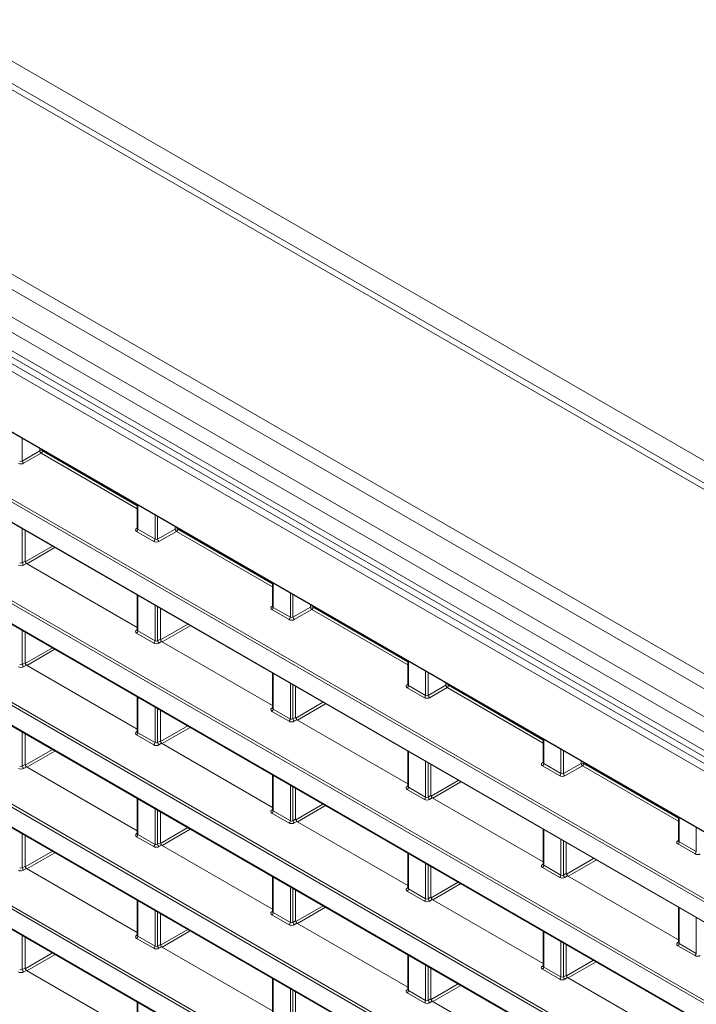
# Model space of a CAD drawing. Header units: millimetres. Extents: x 0 to 1118, y 0 to 864.
# Tile 28 of 256: x 151 to 169, y 158 to 184. Entities that reach past the tile are written whole.
import ezdxf

# ---------------------------------------------------------------- set-up
doc = ezdxf.new("R2010")
doc.units = ezdxf.units.MM

msp = doc.modelspace()

# ---------------------------------------------------------------- linework, layer by layer
at = {"color": 7, "linetype": 'Continuous', "lineweight": 15}
for p, q in [((242.924, 129.2115), (98.5504, 212.5566)), ((93.4543, 208.1696), (237.8278, 124.8246)), ((95.2709, 205.1086), (236.0016, 123.8665)), ((96.9107, 201.743), (174.2177, 157.1146)), ((91.6047, 199.3579), (181.8815, 147.2422)), ((96.8864, 199.0329), (174.6973, 154.1136)), ((91.6047, 196.6338), (184.137, 143.2161)), ((91.6047, 193.9098), (184.137, 140.492)), ((153.6693, 171.3959), (153.6693, 170.7607)), ((150.6636, 170.7121), (150.6636, 169.8848)), ((153.6692, 170.761), (153.6679, 170.7546)), ((153.6693, 168.1088), (150.6989, 169.8236)), ((157.2933, 169.3039), (157.2933, 168.6687)), ((153.6693, 168.9769), (153.6693, 168.0367)), ((154.2875, 168.62), (154.2875, 167.7928)), ((157.2931, 168.6689), (157.2918, 168.6626)), ((150.6636, 167.988), (150.6636, 167.1607)), ((153.6692, 168.0369), (153.6679, 168.0306)), ((157.2933, 166.0167), (154.3228, 167.7315)), ((160.9172, 167.2118), (160.9172, 166.5767)), ((153.6693, 165.3847), (150.6989, 167.0995)), ((157.2933, 166.8849), (157.2933, 165.9446)), ((157.9114, 166.528), (157.9114, 165.7007)), ((160.9171, 166.5769), (160.9158, 166.5706)), ((153.6693, 166.2528), (153.6693, 165.3126)), ((154.2875, 165.896), (154.2875, 165.0687)), ((157.2931, 165.9449), (157.2918, 165.9385)), ((160.9172, 163.9247), (157.9468, 165.6395)), ((150.6636, 165.264), (150.6636, 164.4367)), ((153.6692, 165.3128), (153.6679, 165.3065)), ((164.5411, 165.1198), (164.5411, 164.4846)), ((157.2933, 163.2927), (154.3228, 165.0075)), ((160.9172, 164.7928), (160.9172, 163.8526)), ((153.6693, 162.6606), (150.6989, 164.3754)), ((161.5353, 164.436), (161.5353, 163.6087)), ((164.541, 164.4849), (164.5397, 164.4785)), ((157.2933, 164.1608), (157.2933, 163.2206)), ((157.9114, 163.8039), (157.9114, 162.9766)), ((160.9171, 163.8528), (160.9158, 163.8465)), ((153.6693, 163.5288), (153.6693, 162.5885)), ((164.5411, 161.8326), (161.5707, 163.5474)), ((154.2875, 163.1719), (154.2875, 162.3446)), ((157.2931, 163.2208), (157.2918, 163.2145)), ((168.165, 163.0277), (168.165, 162.3926)), ((160.9172, 161.2006), (157.9468, 162.9154)), ((164.5411, 162.7008), (164.5411, 161.7605)), ((150.6636, 162.5399), (150.6636, 161.7126)), ((153.6692, 162.5888), (153.6679, 162.5824)), ((157.2933, 160.5686), (154.3228, 162.2834)), ((165.1593, 162.3439), (165.1593, 161.5166)), ((168.1649, 162.3928), (168.1636, 162.3865)), ((160.9172, 162.0687), (160.9172, 161.1285)), ((153.6693, 159.9366), (150.6989, 161.6514)), ((161.5353, 161.7119), (161.5353, 160.8846)), ((164.541, 161.7608), (164.5397, 161.7544)), ((157.2933, 161.4367), (157.2933, 160.4965)), ((168.165, 159.7406), (165.1946, 161.4554)), ((160.9171, 161.1288), (160.9158, 161.1224)), ((157.9114, 161.0799), (157.9114, 160.2526)), ((153.6693, 160.8047), (153.6693, 159.8645)), ((164.5411, 159.1086), (161.5707, 160.8234)), ((168.165, 160.6087), (168.165, 159.6685)), ((154.2875, 160.4478), (154.2875, 159.6205)), ((157.2931, 160.4967), (157.2918, 160.4904)), ((160.9172, 158.4765), (157.9468, 160.1913)), ((150.6636, 159.8158), (150.6636, 158.9885)), ((153.6692, 159.8647), (153.6679, 159.8584)), ((164.5411, 159.9767), (164.5411, 159.0365)), ((157.2933, 157.8445), (154.3228, 159.5593)), ((165.1593, 159.6198), (165.1593, 158.7925)), ((168.1649, 159.6687), (168.1636, 159.6624)), ((160.9172, 159.3447), (160.9172, 158.4044)), ((164.541, 159.0367), (164.5397, 159.0304)), ((153.6693, 157.2125), (150.6989, 158.9273)), ((161.5353, 158.9878), (161.5353, 158.1605)), ((157.2933, 158.7126), (157.2933, 157.7724)), ((168.165, 157.0165), (165.1946, 158.7313)), ((157.9114, 158.3558), (157.9114, 157.5285)), ((160.9171, 158.4047), (160.9158, 158.3983)), ((153.6693, 158.0806), (153.6693, 157.1404)), ((164.5411, 156.3845), (161.5707, 158.0993))]:
    msp.add_line(p, q, dxfattribs=at)
at = {"color": 9, "linetype": 'Continuous', "lineweight": 0}
for p, q in [((99.337, 212.6988), (243.4583, 129.4993)), ((242.674, 129.1868), (98.3005, 212.5318)), ((238.401, 126.72), (94.0275, 210.0651)), ((238.151, 126.4561), (93.7775, 209.8012)), ((237.8278, 125.8963), (93.4543, 209.2414)), ((237.7242, 125.5478), (93.3507, 208.8929)), ((237.7242, 125.0535), (93.3507, 208.3986)), ((238.3609, 124.1366), (92.8909, 208.1146)), ((92.9777, 208.2668), (238.4477, 124.2888)), ((95.2605, 205.1315), (235.9912, 123.8894)), ((174.7235, 157.3717), (96.6902, 202.4193)), ((96.725, 202.4802), (174.6867, 157.4739)), ((96.9003, 201.7659), (174.2721, 157.1001)), ((181.4366, 148.0481), (91.5943, 199.913)), ((91.6291, 199.9738), (181.4713, 148.109)), ((96.9108, 199.6488), (174.2017, 155.0297)), ((91.5943, 199.3808), (181.8711, 147.2651)), ((174.2722, 154.9081), (96.8761, 199.588)), ((96.8761, 199.0558), (174.7236, 154.1154)), ((91.6291, 197.2498), (184.1613, 143.832)), ((184.1266, 143.7712), (91.5943, 197.1889)), ((91.5943, 196.6567), (184.1266, 143.239)), ((184.1266, 141.0471), (91.5943, 194.4648)), ((91.6291, 194.5257), (184.1613, 141.108)), ((91.5943, 193.9327), (184.1266, 140.5149)), ((150.591, 173.173), (150.591, 172.567)), ((150.591, 172.567), (151.0599, 172.8377)), ((151.0952, 172.7764), (150.6264, 172.5057)), ((151.0599, 172.8377), (151.0599, 172.9023)), ((153.6693, 171.2904), (151.0952, 172.7764)), ((151.13, 172.8618), (151.13, 172.8373)), ((151.13, 172.8373), (153.6693, 171.3714)), ((153.684, 171.3874), (153.684, 170.7399)), ((154.1448, 170.4739), (154.1448, 171.1214)), ((154.2149, 171.0809), (154.2149, 170.4749)), ((150.591, 170.754), (150.591, 169.8429)), ((153.648, 170.7614), (153.6693, 170.7745)), ((154.1101, 170.413), (153.6493, 170.679)), ((153.684, 170.7399), (154.1448, 170.4739)), ((154.2149, 170.4749), (154.6838, 170.7456)), ((154.7192, 170.6844), (154.2503, 170.4137)), ((154.6838, 170.7456), (154.6838, 170.8103)), ((157.2933, 169.1984), (154.7192, 170.6844)), ((154.7539, 170.7698), (154.7539, 170.7453)), ((154.7539, 170.7453), (157.2933, 169.2793)), ((150.666, 169.8685), (151.3954, 170.2896)), ((151.4661, 170.2488), (150.7142, 169.8147)), ((150.591, 169.8429), (150.6636, 169.8848)), ((150.6989, 169.8236), (150.6264, 169.7817)), ((157.3079, 169.2954), (157.3079, 168.6479)), ((157.7688, 168.3818), (157.7688, 169.0294)), ((153.684, 168.9684), (153.684, 168.0158)), ((157.8388, 168.9889), (157.8388, 168.3829)), ((154.1448, 167.7498), (154.1448, 168.7024)), ((154.2149, 168.6619), (154.2149, 167.7509)), ((157.272, 168.6693), (157.2933, 168.6825)), ((157.734, 168.321), (157.2732, 168.587)), ((157.3079, 168.6479), (157.7688, 168.3818)), ((157.8388, 168.3829), (158.3077, 168.6536)), ((158.3431, 168.5923), (157.8742, 168.3217)), ((158.3077, 168.6536), (158.3077, 168.7182)), ((160.9172, 167.1063), (158.3431, 168.5923)), ((158.3778, 168.6777), (158.3778, 168.6532)), ((158.3778, 168.6532), (160.9172, 167.1873)), ((150.591, 168.0299), (150.591, 167.1188)), ((153.648, 168.0373), (153.6693, 168.0505)), ((153.684, 168.0158), (154.1448, 167.7498)), ((154.2899, 167.7765), (155.0193, 168.1976)), ((155.09, 168.1567), (154.3382, 167.7227)), ((154.1101, 167.6889), (153.6493, 167.955)), ((154.2149, 167.7509), (154.2875, 167.7928)), ((154.3228, 167.7315), (154.2503, 167.6896)), ((150.666, 167.1444), (151.3955, 167.5655)), ((151.4662, 167.5247), (150.7143, 167.0906)), ((160.9318, 167.2034), (160.9318, 166.5558)), ((150.591, 167.1188), (150.6636, 167.1607)), ((150.6989, 167.0995), (150.6264, 167.0576)), ((161.3927, 166.2898), (161.3927, 166.9373)), ((157.3079, 166.8764), (157.3079, 165.9238)), ((161.4628, 166.8969), (161.4628, 166.2908)), ((157.7688, 165.6578), (157.7688, 166.6104)), ((157.8388, 166.5699), (157.8388, 165.6588)), ((160.8959, 166.5773), (160.9172, 166.5905)), ((161.3579, 166.2289), (160.8971, 166.495)), ((160.9318, 166.5558), (161.3927, 166.2898)), ((161.4628, 166.2908), (161.9317, 166.5615)), ((161.967, 166.5003), (161.4981, 166.2296)), ((161.9317, 166.5615), (161.9317, 166.6262)), ((164.5411, 165.0143), (161.967, 166.5003)), ((162.0018, 166.5857), (162.0018, 166.5612)), ((162.0018, 166.5612), (164.5411, 165.0952)), ((153.684, 166.2444), (153.684, 165.2918)), ((154.1448, 165.0257), (154.1448, 165.9783)), ((154.2149, 165.9379), (154.2149, 165.0268)), ((157.272, 165.9453), (157.2933, 165.9584)), ((157.3079, 165.9238), (157.7688, 165.6578)), ((157.9138, 165.6844), (158.6433, 166.1055)), ((158.714, 166.0647), (157.9621, 165.6306)), ((157.734, 165.5969), (157.2732, 165.8629)), ((157.8388, 165.6588), (157.9114, 165.7007)), ((157.9468, 165.6395), (157.8742, 165.5976)), ((154.29, 165.0523), (155.0194, 165.4734)), ((155.0901, 165.4326), (154.3383, 164.9986)), ((150.591, 165.3058), (150.591, 164.3948)), ((153.648, 165.3132), (153.6693, 165.3264)), ((154.1101, 164.9649), (153.6493, 165.2309)), ((153.684, 165.2918), (154.1448, 165.0257)), ((164.5558, 165.1113), (164.5558, 164.4638)), ((150.6661, 164.4202), (151.3956, 164.8414)), ((154.2149, 165.0268), (154.2875, 165.0687)), ((154.3228, 165.0075), (154.2503, 164.9656)), ((165.0166, 164.1977), (165.0166, 164.8453)), ((151.4663, 164.8005), (150.7144, 164.3665)), ((160.9318, 164.7844), (160.9318, 163.8318)), ((165.0867, 164.8048), (165.0867, 164.1988)), ((150.591, 164.3948), (150.6636, 164.4367)), ((150.6989, 164.3754), (150.6264, 164.3335)), ((161.3927, 163.5657), (161.3927, 164.5183)), ((161.4628, 164.4779), (161.4628, 163.5668)), ((164.5198, 164.4852), (164.5411, 164.4984)), ((164.9819, 164.1369), (164.521, 164.4029)), ((164.5558, 164.4638), (165.0166, 164.1977)), ((165.0867, 164.1988), (165.5556, 164.4695)), ((165.5909, 164.4083), (165.122, 164.1376)), ((165.5556, 164.4695), (165.5556, 164.5341)), ((168.165, 162.9223), (165.5909, 164.4083)), ((165.6257, 164.4937), (165.6257, 164.4691)), ((165.6257, 164.4691), (168.165, 163.0032)), ((157.3079, 164.1523), (157.3079, 163.1997)), ((157.7688, 162.9337), (157.7688, 163.8863)), ((157.8388, 163.8458), (157.8388, 162.9347)), ((160.8959, 163.8532), (160.9172, 163.8664)), ((161.3579, 163.5048), (160.8971, 163.7709)), ((160.9318, 163.8318), (161.3927, 163.5657)), ((161.5378, 163.5924), (162.2672, 164.0135)), ((162.3379, 163.9727), (161.586, 163.5386)), ((153.684, 163.5203), (153.684, 162.5677)), ((161.4628, 163.5668), (161.5353, 163.6087)), ((161.5707, 163.5474), (161.4981, 163.5055)), ((154.1448, 162.3017), (154.1448, 163.2543)), ((157.272, 163.2212), (157.2933, 163.2344)), ((157.9139, 162.9603), (158.6434, 163.3814)), ((158.7141, 163.3406), (157.9622, 162.9065)), ((154.2149, 163.2138), (154.2149, 162.3027)), ((157.734, 162.8728), (157.2732, 163.1389)), ((157.3079, 163.1997), (157.7688, 162.9337)), ((157.8388, 162.9347), (157.9114, 162.9766)), ((168.1797, 163.0193), (168.1797, 162.3717)), ((154.29, 162.3281), (155.0195, 162.7493)), ((155.0902, 162.7085), (154.3383, 162.2744)), ((157.9468, 162.9154), (157.8742, 162.8735)), ((168.6405, 162.1057), (168.6405, 162.7532)), ((150.591, 162.5818), (150.591, 161.6707)), ((153.648, 162.5892), (153.6693, 162.6023)), ((154.1101, 162.2408), (153.6493, 162.5068)), ((153.684, 162.5677), (154.1448, 162.3017)), ((164.5558, 162.6923), (164.5558, 161.7397)), ((154.2149, 162.3027), (154.2875, 162.3446)), ((154.3228, 162.2834), (154.2503, 162.2415)), ((165.0166, 161.4737), (165.0166, 162.4263)), ((165.0867, 162.3858), (165.0867, 161.4747)), ((168.1437, 162.3932), (168.165, 162.4064)), ((168.6058, 162.0448), (168.1449, 162.3109)), ((168.1797, 162.3717), (168.6405, 162.1057)), ((150.6661, 161.696), (151.3957, 162.1172)), ((151.4664, 162.0764), (150.7145, 161.6424)), ((160.9318, 162.0603), (160.9318, 161.1077)), ((165.1617, 161.5003), (165.8911, 161.9214)), ((150.591, 161.6707), (150.6636, 161.7126)), ((150.6989, 161.6514), (150.6264, 161.6095)), ((161.3927, 160.8416), (161.3927, 161.7942)), ((161.4628, 161.7538), (161.4628, 160.8427)), ((164.5198, 161.7612), (164.5411, 161.7743)), ((164.9819, 161.4128), (164.521, 161.6788)), ((164.5558, 161.7397), (165.0166, 161.4737)), ((165.9618, 161.8806), (165.2099, 161.4466)), ((157.3079, 161.4283), (157.3079, 160.4757)), ((165.0867, 161.4747), (165.1593, 161.5166)), ((165.1946, 161.4554), (165.122, 161.4135)), ((157.7688, 160.2096), (157.7688, 161.1622)), ((157.8388, 161.1218), (157.8388, 160.2107)), ((160.8959, 161.1291), (160.9172, 161.1423)), ((161.5378, 160.8682), (162.2673, 161.2893)), ((162.338, 161.2485), (161.5861, 160.8145)), ((161.3579, 160.7808), (160.8971, 161.0468)), ((160.9318, 161.1077), (161.3927, 160.8416)), ((161.4628, 160.8427), (161.5353, 160.8846)), ((153.684, 160.7962), (153.684, 159.8436)), ((157.9139, 160.2361), (158.6435, 160.6573)), ((158.7142, 160.6164), (157.9623, 160.1824)), ((161.5707, 160.8234), (161.4981, 160.7815)), ((168.1797, 160.6003), (168.1797, 159.6477)), ((154.1448, 159.5776), (154.1448, 160.5302)), ((154.2149, 160.4897), (154.2149, 159.5786)), ((157.272, 160.4971), (157.2933, 160.5103)), ((157.734, 160.1487), (157.2732, 160.4148)), ((157.3079, 160.4757), (157.7688, 160.2096)), ((168.6405, 159.3816), (168.6405, 160.3342)), ((157.8388, 160.2107), (157.9114, 160.2526)), ((157.9468, 160.1913), (157.8742, 160.1494)), ((150.591, 159.8577), (150.591, 158.9466)), ((153.648, 159.8651), (153.6693, 159.8783)), ((153.684, 159.8436), (154.1448, 159.5776)), ((154.29, 159.604), (155.0196, 160.0252)), ((155.0903, 159.9844), (154.3384, 159.5503)), ((164.5558, 159.9682), (164.5558, 159.0156)), ((154.1101, 159.5167), (153.6493, 159.7828)), ((154.2149, 159.5786), (154.2875, 159.6205)), ((154.3228, 159.5593), (154.2503, 159.5174)), ((165.0166, 158.7496), (165.0166, 159.7022)), ((165.0867, 159.6617), (165.0867, 158.7506)), ((168.1437, 159.6691), (168.165, 159.6823)), ((168.6058, 159.3208), (168.1449, 159.5868)), ((168.1797, 159.6477), (168.6405, 159.3816)), ((150.6661, 158.9719), (151.3958, 159.3931)), ((151.4665, 159.3523), (150.7146, 158.9182)), ((160.9318, 159.3362), (160.9318, 158.3836)), ((161.3927, 158.1176), (161.3927, 159.0702)), ((161.4628, 159.0297), (161.4628, 158.1186)), ((164.5198, 159.0371), (164.5411, 159.0503)), ((164.5558, 159.0156), (165.0166, 158.7496)), ((165.1617, 158.7762), (165.8912, 159.1973)), ((165.9619, 159.1565), (165.21, 158.7224)), ((150.591, 158.9466), (150.6636, 158.9885)), ((150.6989, 158.9273), (150.6264, 158.8854)), ((164.9819, 158.6887), (164.521, 158.9548)), ((165.0867, 158.7506), (165.1593, 158.7925)), ((157.3079, 158.7042), (157.3079, 157.7516)), ((161.5378, 158.1441), (162.2674, 158.5652)), ((162.3381, 158.5244), (161.5862, 158.0903)), ((165.1946, 158.7313), (165.122, 158.6894)), ((157.7688, 157.4856), (157.7688, 158.4381)), ((157.8388, 158.3977), (157.8388, 157.4866)), ((160.8959, 158.4051), (160.9172, 158.4182)), ((161.3579, 158.0567), (160.8971, 158.3227)), ((160.9318, 158.3836), (161.3927, 158.1176)), ((153.684, 158.0722), (153.684, 157.1196)), ((161.4628, 158.1186), (161.5353, 158.1605)), ((161.5707, 158.0993), (161.4981, 158.0574))]:
    msp.add_line(p, q, dxfattribs=at)
for centre, radius, start, end in [((151.0946, 172.7689), 0.077, 62.65648, 116.76622), ((151.139, 172.8425), 0.0793, 183.52223, 236.47777), ((151.053, 172.8409), 0.077, 303.22971, 357.34769), ((150.6701, 172.5718), 0.0793, 183.52223, 236.47777), ((153.6634, 170.7846), 0.0279, 236.5278, 281.56335), ((153.607, 170.7435), 0.077, 303.22971, 357.34769), ((154.7185, 170.6768), 0.077, 62.65648, 116.76622), ((154.763, 170.7505), 0.0793, 183.52223, 236.47777), ((154.677, 170.7488), 0.077, 303.22971, 357.34769), ((154.0679, 170.4774), 0.077, 303.22971, 357.34769), ((154.2941, 170.4798), 0.0793, 183.52223, 236.47777), ((150.6701, 169.8478), 0.0793, 183.52223, 236.47777), ((157.2873, 168.6926), 0.0279, 236.5278, 281.56335), ((157.231, 168.6514), 0.077, 303.22971, 357.34769), ((158.3424, 168.5848), 0.077, 62.65648, 116.76622), ((158.3869, 168.6584), 0.0793, 183.52223, 236.47777), ((158.3009, 168.6568), 0.077, 303.22971, 357.34769), ((157.6918, 168.3854), 0.077, 303.22971, 357.34769), ((157.918, 168.3878), 0.0793, 183.52223, 236.47777), ((153.6634, 168.0606), 0.0279, 236.5278, 281.56335), ((153.607, 168.0194), 0.077, 303.22971, 357.34769), ((154.0679, 167.7534), 0.077, 303.22971, 357.34769), ((154.2941, 167.7557), 0.0793, 183.52223, 236.47777), ((150.6701, 167.1237), 0.0793, 183.52223, 236.47777), ((160.9113, 166.6006), 0.0279, 236.5278, 281.56335), ((160.8549, 166.5594), 0.077, 303.22971, 357.34769), ((161.9664, 166.4927), 0.077, 62.65648, 116.76622), ((162.0108, 166.5664), 0.0793, 183.52223, 236.47777), ((161.9248, 166.5647), 0.077, 303.22971, 357.34769), ((161.3157, 166.2934), 0.077, 303.22971, 357.34769), ((161.5419, 166.2957), 0.0793, 183.52223, 236.47777), ((157.2873, 165.9685), 0.0279, 236.5278, 281.56335), ((157.231, 165.9274), 0.077, 303.22971, 357.34769), ((157.6918, 165.6613), 0.077, 303.22971, 357.34769), ((157.918, 165.6637), 0.0793, 183.52223, 236.47777), ((153.6634, 165.3365), 0.0279, 236.5278, 281.56335), ((153.607, 165.2953), 0.077, 303.22971, 357.34769), ((154.0679, 165.0293), 0.077, 303.22971, 357.34769), ((154.2941, 165.0317), 0.0793, 183.52223, 236.47777), ((150.6701, 164.3996), 0.0793, 183.52223, 236.47777), ((164.5352, 164.5085), 0.0279, 236.5278, 281.56335), ((164.4788, 164.4673), 0.077, 303.22971, 357.34769), ((165.5903, 164.4007), 0.077, 62.65648, 116.76622), ((165.6347, 164.4744), 0.0793, 183.52223, 236.47777), ((165.5487, 164.4727), 0.077, 303.22971, 357.34769), ((164.9396, 164.2013), 0.077, 303.22971, 357.34769), ((165.1658, 164.2037), 0.0793, 183.52223, 236.47777), ((160.9113, 163.8765), 0.0279, 236.5278, 281.56335), ((160.8549, 163.8353), 0.077, 303.22971, 357.34769), ((161.3157, 163.5693), 0.077, 303.22971, 357.34769), ((161.5419, 163.5716), 0.0793, 183.52223, 236.47777), ((157.2873, 163.2445), 0.0279, 236.5278, 281.56335), ((157.231, 163.2033), 0.077, 303.22971, 357.34769), ((157.6918, 162.9373), 0.077, 303.22971, 357.34769), ((157.918, 162.9396), 0.0793, 183.52223, 236.47777), ((153.6634, 162.6124), 0.0279, 236.5278, 281.56335), ((153.607, 162.5713), 0.077, 303.22971, 357.34769), ((154.0679, 162.3052), 0.077, 303.22971, 357.34769), ((154.2941, 162.3076), 0.0793, 183.52223, 236.47777), ((168.1591, 162.4165), 0.0279, 236.5278, 281.56335), ((168.1027, 162.3753), 0.077, 303.22971, 357.34769), ((168.5636, 162.1093), 0.077, 303.22971, 357.34769), ((150.6701, 161.6756), 0.0793, 183.52223, 236.47777), ((164.5352, 161.7844), 0.0279, 236.5278, 281.56335), ((164.4788, 161.7433), 0.077, 303.22971, 357.34769), ((164.9396, 161.4772), 0.077, 303.22971, 357.34769), ((165.1658, 161.4796), 0.0793, 183.52223, 236.47777), ((160.9113, 161.1524), 0.0279, 236.5278, 281.56335), ((160.8549, 161.1113), 0.077, 303.22971, 357.34769), ((161.3157, 160.8452), 0.077, 303.22971, 357.34769), ((161.5419, 160.8476), 0.0793, 183.52223, 236.47777), ((157.2873, 160.5204), 0.0279, 236.5278, 281.56335), ((157.231, 160.4792), 0.077, 303.22971, 357.34769), ((157.6918, 160.2132), 0.077, 303.22971, 357.34769), ((157.918, 160.2155), 0.0793, 183.52223, 236.47777), ((153.6634, 159.8884), 0.0279, 236.5278, 281.56335), ((153.607, 159.8472), 0.077, 303.22971, 357.34769), ((154.0679, 159.5812), 0.077, 303.22971, 357.34769), ((154.2941, 159.5835), 0.0793, 183.52223, 236.47777), ((168.1591, 159.6924), 0.0279, 236.5278, 281.56335), ((168.1027, 159.6512), 0.077, 303.22971, 357.34769), ((168.5636, 159.3852), 0.077, 303.22971, 357.34769), ((164.5352, 159.0604), 0.0279, 236.5278, 281.56335), ((164.4788, 159.0192), 0.077, 303.22971, 357.34769), ((150.6701, 158.9515), 0.0793, 183.52223, 236.47777), ((164.9396, 158.7532), 0.077, 303.22971, 357.34769), ((165.1658, 158.7555), 0.0793, 183.52223, 236.47777), ((160.9113, 158.4283), 0.0279, 236.5278, 281.56335), ((160.8549, 158.3872), 0.077, 303.22971, 357.34769), ((161.3157, 158.1211), 0.077, 303.22971, 357.34769), ((161.5419, 158.1235), 0.0793, 183.52223, 236.47777)]:
    msp.add_arc(centre, radius, start, end, dxfattribs=at)
for centre, major_axis, ratio, start_param, end_param in [((150.5569, 172.5473), (0.1, 0.0015), 0.5872749, 3.9179556, 5.4712987), ((150.5563, 172.5878), (0.05, 0.0016), 0.5970671, 3.9082847, 5.4616278), ((153.72, 170.7213), (0.1, 0.0015), 0.5872749, 2.3646126, 3.9179556), ((153.7193, 170.7618), (0.05, 0.0016), 0.5970671, 3.1228866, 3.9082847), ((154.1808, 170.4553), (0.1, 0.0015), 0.5872749, 3.9179556, 5.4712987), ((154.1802, 170.4957), (0.05, 0.0016), 0.5970671, 3.9082847, 5.4616278), ((150.5563, 169.8637), (0.05, 0.0016), 0.5970671, 3.9082847, 5.4616278), ((150.5569, 169.8232), (0.1, 0.0015), 0.5872749, 3.9179556, 5.4712987), ((157.3439, 168.6292), (0.1, 0.0015), 0.5872749, 2.3646126, 3.9179556), ((157.3433, 168.6697), (0.05, 0.0016), 0.5970671, 3.1228866, 3.9082847), ((157.8047, 168.3632), (0.1, 0.0015), 0.5872749, 3.9179556, 5.4712987), ((157.8041, 168.4037), (0.05, 0.0016), 0.5970671, 3.9082847, 5.4616278), ((153.72, 167.9972), (0.1, 0.0015), 0.5872749, 2.3646126, 3.9179556), ((153.7193, 168.0377), (0.05, 0.0016), 0.5970671, 3.1228866, 3.9082847), ((154.1802, 167.7716), (0.05, 0.0016), 0.5970671, 3.9082847, 5.4616278), ((154.1808, 167.7312), (0.1, 0.0015), 0.5872749, 3.9179556, 5.4712987), ((150.5569, 167.0992), (0.1, 0.0015), 0.5872749, 3.9179556, 5.4712987), ((150.5563, 167.1396), (0.05, 0.0016), 0.5970671, 3.9082847, 5.4616278), ((160.9678, 166.5372), (0.1, 0.0015), 0.5872749, 2.3646126, 3.9179556), ((160.9672, 166.5777), (0.05, 0.0016), 0.5970671, 3.1228866, 3.9082847), ((161.4287, 166.2712), (0.1, 0.0015), 0.5872749, 3.9179556, 5.4712987), ((161.428, 166.3116), (0.05, 0.0016), 0.5970671, 3.9082847, 5.4616278), ((157.3439, 165.9052), (0.1, 0.0015), 0.5872749, 2.3646126, 3.9179556), ((157.3433, 165.9456), (0.05, 0.0016), 0.5970671, 3.1228866, 3.9082847), ((157.8041, 165.6796), (0.05, 0.0016), 0.5970671, 3.9082847, 5.4616278), ((157.8047, 165.6391), (0.1, 0.0015), 0.5872749, 3.9179556, 5.4712987), ((153.72, 165.2731), (0.1, 0.0015), 0.5872749, 2.3646126, 3.9179556), ((153.7193, 165.3136), (0.05, 0.0016), 0.5970671, 3.1228866, 3.9082847), ((154.1808, 165.0071), (0.1, 0.0015), 0.5872749, 3.9179556, 5.4712987), ((154.1802, 165.0476), (0.05, 0.0016), 0.5970671, 3.9082847, 5.4616278), ((150.5569, 164.3751), (0.1, 0.0015), 0.5872749, 3.9179556, 5.4712987), ((150.5563, 164.4155), (0.05, 0.0016), 0.5970671, 3.9082847, 5.4616278), ((164.5917, 164.4452), (0.1, 0.0015), 0.5872749, 2.3646126, 3.9179556), ((164.5911, 164.4856), (0.05, 0.0016), 0.5970671, 3.1228866, 3.9082847), ((165.0526, 164.1791), (0.1, 0.0015), 0.5872749, 3.9179556, 5.4712987), ((165.052, 164.2196), (0.05, 0.0016), 0.5970671, 3.9082847, 5.4616278), ((160.9678, 163.8131), (0.1, 0.0015), 0.5872749, 2.3646126, 3.9179556), ((160.9672, 163.8536), (0.05, 0.0016), 0.5970671, 3.1228866, 3.9082847), ((161.4287, 163.5471), (0.1, 0.0015), 0.5872749, 3.9179556, 5.4712987), ((161.428, 163.5876), (0.05, 0.0016), 0.5970671, 3.9082847, 5.4616278), ((157.3439, 163.1811), (0.1, 0.0015), 0.5872749, 2.3646126, 3.9179556), ((157.3433, 163.2216), (0.05, 0.0016), 0.5970671, 3.1228866, 3.9082847), ((157.8047, 162.9151), (0.1, 0.0015), 0.5872749, 3.9179556, 5.4712987), ((157.8041, 162.9555), (0.05, 0.0016), 0.5970671, 3.9082847, 5.4616278), ((153.72, 162.5491), (0.1, 0.0015), 0.5872749, 2.3646126, 3.9179556), ((153.7193, 162.5895), (0.05, 0.0016), 0.5970671, 3.1228866, 3.9082847), ((154.1808, 162.283), (0.1, 0.0015), 0.5872749, 3.9179556, 5.4712987), ((154.1802, 162.3235), (0.05, 0.0016), 0.5970671, 3.9082847, 5.4616278), ((168.2157, 162.3531), (0.1, 0.0015), 0.5872749, 2.3646126, 3.9179556), ((168.215, 162.3936), (0.05, 0.0016), 0.5970671, 3.1228866, 3.9082847), ((168.6765, 162.0871), (0.1, 0.0015), 0.5872749, 3.9179556, 5.4712987), ((150.5563, 161.6915), (0.05, 0.0016), 0.5970671, 3.9082847, 5.4616278), ((164.5917, 161.7211), (0.1, 0.0015), 0.5872749, 2.3646126, 3.9179556), ((164.5911, 161.7615), (0.05, 0.0016), 0.5970671, 3.1228866, 3.9082847), ((150.5569, 161.651), (0.1, 0.0015), 0.5872749, 3.9179556, 5.4712987), ((165.0526, 161.455), (0.1, 0.0015), 0.5872749, 3.9179556, 5.4712987), ((165.052, 161.4955), (0.05, 0.0016), 0.5970671, 3.9082847, 5.4616278), ((160.9678, 161.0891), (0.1, 0.0015), 0.5872749, 2.3646126, 3.9179556), ((160.9672, 161.1295), (0.05, 0.0016), 0.5970671, 3.1228866, 3.9082847), ((161.4287, 160.823), (0.1, 0.0015), 0.5872749, 3.9179556, 5.4712987), ((161.428, 160.8635), (0.05, 0.0016), 0.5970671, 3.9082847, 5.4616278), ((157.3439, 160.457), (0.1, 0.0015), 0.5872749, 2.3646126, 3.9179556), ((157.3433, 160.4975), (0.05, 0.0016), 0.5970671, 3.1228866, 3.9082847), ((157.8047, 160.191), (0.1, 0.0015), 0.5872749, 3.9179556, 5.4712987), ((157.8041, 160.2315), (0.05, 0.0016), 0.5970671, 3.9082847, 5.4616278), ((153.72, 159.825), (0.1, 0.0015), 0.5872749, 2.3646126, 3.9179556), ((153.7193, 159.8655), (0.05, 0.0016), 0.5970671, 3.1228866, 3.9082847), ((154.1802, 159.5994), (0.05, 0.0016), 0.5970671, 3.9082847, 5.4616278), ((168.2157, 159.629), (0.1, 0.0015), 0.5872749, 2.3646126, 3.9179556), ((168.215, 159.6695), (0.05, 0.0016), 0.5970671, 3.1228866, 3.9082847), ((154.1808, 159.559), (0.1, 0.0015), 0.5872749, 3.9179556, 5.4712987), ((168.6765, 159.363), (0.1, 0.0015), 0.5872749, 3.9179556, 5.4712987), ((164.5917, 158.997), (0.1, 0.0015), 0.5872749, 2.3646126, 3.9179556), ((164.5911, 159.0375), (0.05, 0.0016), 0.5970671, 3.1228866, 3.9082847), ((150.5569, 158.9269), (0.1, 0.0015), 0.5872749, 3.9179556, 5.4712987), ((150.5563, 158.9674), (0.05, 0.0016), 0.5970671, 3.9082847, 5.4616278), ((165.052, 158.7714), (0.05, 0.0016), 0.5970671, 3.9082847, 5.4616278), ((165.0526, 158.731), (0.1, 0.0015), 0.5872749, 3.9179556, 5.4712987), ((160.9678, 158.365), (0.1, 0.0015), 0.5872749, 2.3646126, 3.9179556), ((160.9672, 158.4055), (0.05, 0.0016), 0.5970671, 3.1228866, 3.9082847), ((161.4287, 158.0989), (0.1, 0.0015), 0.5872749, 3.9179556, 5.4712987), ((161.428, 158.1394), (0.05, 0.0016), 0.5970671, 3.9082847, 5.4616278)]:
    msp.add_ellipse(centre, major_axis=major_axis, ratio=ratio, start_param=start_param, end_param=end_param, dxfattribs=at)
at = {"color": 7, "linetype": 'Continuous', "lineweight": 15}
for centre in [(150.6989, 169.8644), (154.3229, 167.7724), (150.6989, 167.1403), (157.9468, 165.6803), (154.3229, 165.0483), (150.6989, 164.4163), (161.5707, 163.5883), (157.9468, 162.9562), (154.3229, 162.3242), (150.6989, 161.6922), (165.1946, 161.4962), (161.5707, 160.8642), (157.9468, 160.2322), (154.3229, 159.6001), (150.6989, 158.9681), (165.1946, 158.7721), (161.5707, 158.1401)]:
    msp.add_ellipse(centre, major_axis=(-0.025, 0.0433), ratio=0.5775574, start_param=0.7856318, end_param=2.3561235, dxfattribs=at)

doc.saveas('drawing.dxf')
